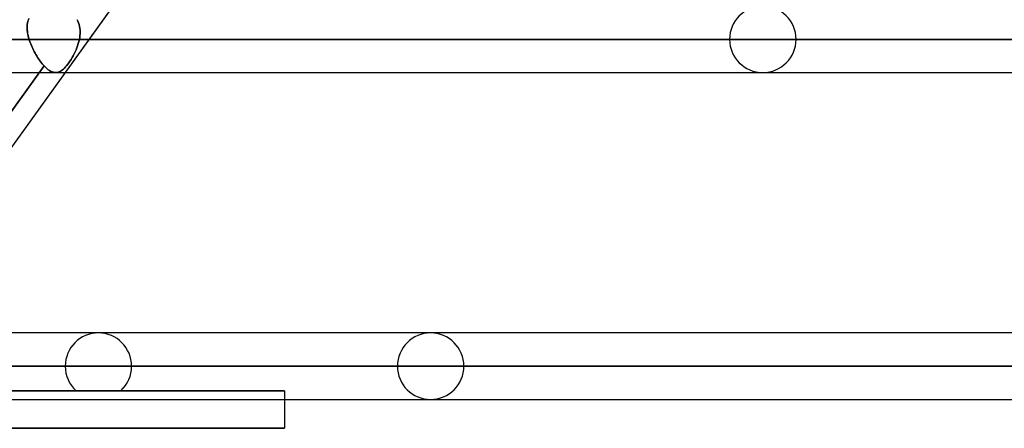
# Model space of a CAD drawing. Header units: millimetres. Extents: x -243 to 243, y -86 to 92.
# Tile 49 of 79: x 57 to 84, y 15 to 26. Entities that reach past the tile are written whole.
import ezdxf

# ---------------------------------------------------------------- set-up
doc = ezdxf.new("R2010")
doc.units = ezdxf.units.MM
doc.layers.add('MAIN-1', color=7, linetype='Continuous')

msp = doc.modelspace()

# ---------------------------------------------------------------- linework, layer by layer
at = {"layer": 'MAIN-1'}
for p, q in [((52.288, 15.474), (71.047, 41.558)), ((58.537, 24.162), (59.824, 25.952)), ((57.511, 25.464), (57.518, 25.505)), ((57.518, 25.505), (57.511, 25.459)), ((57.53, 25.55), (57.518, 25.505)), ((57.518, 25.505), (57.528, 25.545)), ((57.528, 25.545), (57.541, 25.585)), ((57.545, 25.594), (57.53, 25.55)), ((57.541, 25.585), (57.557, 25.623)), ((58.856, 25.586), (58.877, 25.543)), ((58.877, 25.543), (58.856, 25.586)), ((58.877, 25.543), (58.894, 25.498)), ((58.894, 25.498), (58.877, 25.543)), ((58.894, 25.498), (58.908, 25.453)), ((58.908, 25.453), (58.894, 25.498)), ((57.506, 25.379), (57.507, 25.422)), ((57.507, 25.412), (57.506, 25.364)), ((57.507, 25.336), (57.506, 25.379)), ((57.506, 25.364), (57.508, 25.315)), ((57.507, 25.422), (57.511, 25.464)), ((57.511, 25.459), (57.507, 25.412)), ((57.51, 25.291), (57.507, 25.336)), ((57.508, 25.315), (57.513, 25.265)), ((57.516, 25.245), (57.51, 25.291)), ((57.513, 25.265), (57.521, 25.214)), ((57.524, 25.199), (57.516, 25.245)), ((57.521, 25.214), (57.532, 25.163)), ((58.908, 25.453), (58.919, 25.405)), ((58.919, 25.405), (58.908, 25.453)), ((58.919, 25.405), (58.927, 25.357)), ((58.927, 25.357), (58.919, 25.405)), ((58.927, 25.357), (58.932, 25.308)), ((58.932, 25.308), (58.927, 25.357)), ((58.933, 25.209), (58.929, 25.158)), ((58.929, 25.158), (58.933, 25.209)), ((58.932, 25.308), (58.933, 25.259)), ((58.933, 25.259), (58.932, 25.308)), ((58.933, 25.259), (58.933, 25.209)), ((58.933, 25.209), (58.933, 25.259)), ((136.222, 25.057), (-136.222, 25.057)), ((-136.222, 25.057), (136.222, 25.057)), ((-134.88, 25.057), (134.88, 25.057)), ((134.88, 25.057), (-134.88, 25.057)), ((57.534, 25.153), (57.524, 25.199)), ((57.532, 25.163), (57.544, 25.11)), ((57.546, 25.105), (57.534, 25.153)), ((57.544, 25.11), (57.56, 25.057)), ((57.56, 25.057), (57.546, 25.105)), ((76.433, 25.057), (57.56, 25.057)), ((57.56, 25.057), (76.433, 25.057)), ((57.56, 25.057), (57.573, 25.016)), ((57.573, 25.016), (57.56, 25.057)), ((57.573, 25.016), (57.587, 24.975)), ((57.587, 24.975), (57.573, 25.016)), ((57.587, 24.975), (57.603, 24.933)), ((57.603, 24.933), (57.587, 24.975)), ((58.886, 24.943), (58.868, 24.886)), ((58.868, 24.886), (58.886, 24.943)), ((58.902, 25), (58.886, 24.943)), ((58.886, 24.943), (58.902, 25)), ((58.914, 25.057), (58.902, 25)), ((58.902, 25), (58.914, 25.057)), ((58.923, 25.108), (58.914, 25.057)), ((58.914, 25.057), (58.923, 25.108)), ((58.914, 25.057), (78.223, 25.057)), ((78.223, 25.057), (58.914, 25.057)), ((58.929, 25.158), (58.923, 25.108)), ((58.923, 25.108), (58.929, 25.158)), ((57.603, 24.933), (57.62, 24.892)), ((57.62, 24.892), (57.603, 24.933)), ((57.62, 24.892), (57.638, 24.85)), ((57.638, 24.85), (57.62, 24.892)), ((57.638, 24.85), (57.657, 24.809)), ((57.657, 24.809), (57.638, 24.85)), ((57.657, 24.809), (57.676, 24.768)), ((57.676, 24.768), (57.657, 24.809)), ((57.676, 24.768), (57.697, 24.728)), ((57.697, 24.728), (57.676, 24.768)), ((57.697, 24.728), (57.719, 24.688)), ((57.719, 24.688), (57.697, 24.728)), ((57.719, 24.688), (57.741, 24.649)), ((57.741, 24.649), (57.719, 24.688)), ((58.801, 24.72), (58.775, 24.667)), ((58.775, 24.667), (58.801, 24.72)), ((58.801, 24.72), (58.826, 24.775)), ((58.826, 24.774), (58.801, 24.72)), ((58.848, 24.83), (58.826, 24.774)), ((58.826, 24.775), (58.848, 24.83)), ((58.868, 24.886), (58.848, 24.83)), ((58.848, 24.83), (58.868, 24.886)), ((57.741, 24.649), (57.764, 24.61)), ((57.764, 24.61), (57.741, 24.649)), ((57.764, 24.61), (57.787, 24.572)), ((57.787, 24.572), (57.764, 24.61)), ((57.787, 24.572), (57.811, 24.536)), ((57.811, 24.535), (57.787, 24.572)), ((57.811, 24.536), (57.836, 24.5)), ((57.836, 24.5), (57.811, 24.535)), ((57.836, 24.5), (57.861, 24.465)), ((57.861, 24.465), (57.836, 24.5)), ((57.861, 24.465), (57.886, 24.432)), ((57.886, 24.432), (57.861, 24.465)), ((57.886, 24.432), (57.911, 24.401)), ((57.911, 24.401), (57.886, 24.432)), ((58.631, 24.427), (58.601, 24.386)), ((58.601, 24.386), (58.631, 24.426)), ((58.661, 24.471), (58.631, 24.427)), ((58.631, 24.426), (58.661, 24.47)), ((58.691, 24.517), (58.661, 24.471)), ((58.661, 24.47), (58.691, 24.516)), ((58.72, 24.565), (58.691, 24.517)), ((58.691, 24.516), (58.72, 24.564)), ((58.748, 24.615), (58.72, 24.565)), ((58.72, 24.564), (58.748, 24.615)), ((58.775, 24.667), (58.748, 24.615)), ((58.748, 24.615), (58.775, 24.667)), ((-135.382, 24.162), (135.382, 24.162)), ((-135.382, 24.162), (135.382, 24.162)), ((52.518, 16.772), (57.962, 24.343)), ((57.962, 24.343), (52.518, 16.772)), ((53.496, 17.152), (58.537, 24.162)), ((57.911, 24.401), (57.937, 24.371)), ((57.937, 24.371), (57.911, 24.401)), ((57.937, 24.371), (57.962, 24.343)), ((57.962, 24.343), (57.937, 24.371)), ((58.001, 24.304), (57.962, 24.343)), ((57.962, 24.343), (58.001, 24.304)), ((58.039, 24.27), (58.001, 24.304)), ((58.001, 24.304), (58.039, 24.27)), ((58.076, 24.24), (58.039, 24.27)), ((58.039, 24.27), (58.076, 24.24)), ((58.113, 24.215), (58.076, 24.24)), ((58.076, 24.24), (58.113, 24.215)), ((58.149, 24.195), (58.113, 24.215)), ((58.113, 24.215), (58.149, 24.195)), ((58.184, 24.18), (58.149, 24.195)), ((58.149, 24.195), (58.184, 24.18)), ((58.219, 24.17), (58.184, 24.18)), ((58.184, 24.18), (58.219, 24.17)), ((58.253, 24.164), (58.219, 24.17)), ((58.219, 24.17), (58.253, 24.164)), ((58.286, 24.163), (58.253, 24.164)), ((58.253, 24.164), (58.286, 24.163)), ((58.277, 24.162), (77.328, 24.162)), ((58.277, 24.162), (77.328, 24.162)), ((58.315, 24.165), (58.286, 24.163)), ((58.286, 24.163), (58.315, 24.165)), ((58.343, 24.172), (58.315, 24.165)), ((58.315, 24.165), (58.343, 24.172)), ((58.371, 24.182), (58.343, 24.172)), ((58.343, 24.172), (58.371, 24.182)), ((58.399, 24.195), (58.371, 24.182)), ((58.371, 24.182), (58.399, 24.195)), ((58.427, 24.212), (58.399, 24.195)), ((58.399, 24.195), (58.427, 24.212)), ((58.456, 24.232), (58.427, 24.212)), ((58.427, 24.212), (58.456, 24.232)), ((58.484, 24.256), (58.456, 24.232)), ((58.456, 24.232), (58.484, 24.256)), ((58.513, 24.284), (58.484, 24.256)), ((58.484, 24.256), (58.513, 24.284)), ((58.542, 24.315), (58.513, 24.284)), ((58.513, 24.284), (58.542, 24.314)), ((58.572, 24.349), (58.542, 24.315)), ((58.542, 24.314), (58.571, 24.348)), ((58.571, 24.348), (58.601, 24.386)), ((58.601, 24.386), (58.572, 24.349)), ((135.382, 17.152), (-135.382, 17.152)), ((135.382, 17.152), (-135.382, 17.152)), ((59.428, 17.152), (45.427, 17.152)), ((59.428, 17.152), (45.427, 17.152)), ((68.378, 17.152), (51.839, 17.152)), ((68.378, 17.152), (51.839, 17.152)), ((136.222, 16.257), (-136.222, 16.257)), ((-136.222, 16.257), (136.222, 16.257)), ((-135.039, 16.257), (135.039, 16.257)), ((58.533, 16.257), (45.012, 16.257)), ((45.012, 16.257), (58.533, 16.257)), ((46.283, 16.257), (60.323, 16.257)), ((60.323, 16.257), (46.283, 16.257)), ((135.039, 16.257), (49.579, 16.257)), ((67.483, 16.257), (51.364, 16.257)), ((51.364, 16.257), (67.483, 16.257)), ((52.574, 16.257), (69.273, 16.257)), ((69.273, 16.257), (52.574, 16.257)), ((45.107, 15.596), (58.825, 15.596)), ((58.825, 15.596), (45.107, 15.596)), ((45.963, 15.596), (60.031, 15.596)), ((60.031, 15.596), (45.963, 15.596)), ((49.092, 15.596), (64.44, 15.596)), ((64.44, 15.596), (49.092, 15.596)), ((64.44, 15.596), (64.44, 15.362)), ((-135.382, 15.362), (135.382, 15.362)), ((-135.382, 15.362), (135.382, 15.362)), ((51.775, 15.362), (68.378, 15.362)), ((51.775, 15.362), (68.378, 15.362)), ((64.44, 15.362), (64.44, 14.586)), ((64.44, 14.586), (-64.44, 14.586)), ((-64.44, 14.586), (64.44, 14.586))]:
    msp.add_line(p, q, dxfattribs=at)
for centre, start, end in [((77.328, 25.057), 0, 180), ((77.328, 25.057), 180, 0), ((59.428, 16.257), 0, 180), ((68.378, 16.257), 0, 180), ((59.428, 16.257), 180, 227.6316), ((59.428, 16.257), 312.3684, 0), ((68.378, 16.257), 180, 0)]:
    msp.add_arc(centre, 0.895, start, end, dxfattribs=at)

doc.saveas('drawing.dxf')
